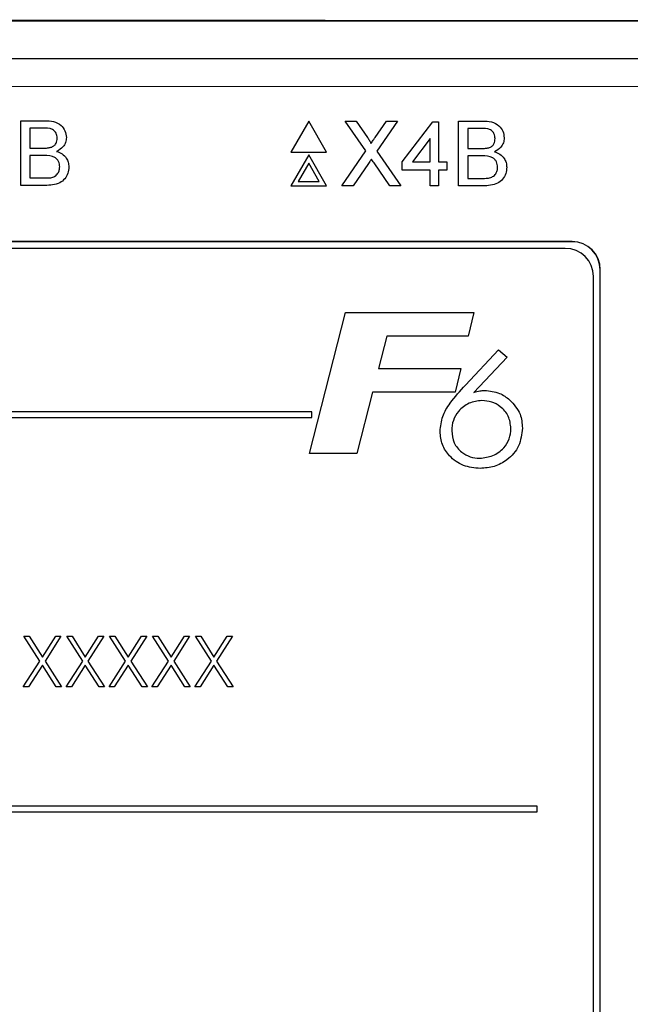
# Model space of a CAD drawing. Header units: millimetres. Extents: x 5 to 418, y 2 to 292.
# Tile 35 of 52: x 119.67 to 125.09, y 182.19 to 190.93. Entities that reach past the tile are written whole.
import ezdxf

# ---------------------------------------------------------------- set-up
doc = ezdxf.new("R2010")
doc.units = ezdxf.units.MM

msp = doc.modelspace()

# ---------------------------------------------------------------- linework, layer by layer
at = {"color": 7, "linetype": 'Continuous', "lineweight": 18}
for p, q in [((128.3398, 190.922), (118.582, 190.9314)), ((126.1409, 190.3373), (110.3823, 190.3373)), ((124.5741, 188.9606), (124.5741, 188.9624)), ((124.8224, 188.7124), (124.8241, 188.7124))]:
    msp.add_line(p, q, dxfattribs=at)
at = {"color": 7, "linetype": 'Continuous', "lineweight": 25}
for p, q in [((106.6786, 190.922), (128.3398, 190.922)), ((110.3823, 190.5873), (126.1409, 190.5873)), ((119.678, 189.4602), (119.678, 190.0352)), ((119.678, 190.0352), (119.8933, 190.0352)), ((119.8686, 189.9689), (119.7591, 189.9689)), ((119.7591, 189.9689), (119.7591, 189.7919)), ((122.2348, 190.0318), (122.0761, 189.7568)), ((122.3936, 189.7568), (122.2348, 190.0318)), ((122.742, 189.7661), (122.559, 190.0318)), ((122.559, 190.0318), (122.6567, 190.0318)), ((122.6567, 190.0318), (122.757, 189.8862)), ((122.8244, 189.886), (122.9244, 190.0318)), ((123.0234, 190.0318), (122.8404, 189.7652)), ((122.9244, 190.0318), (123.0234, 190.0318)), ((123.0642, 189.6705), (123.3369, 190.0244)), ((123.3369, 190.0244), (123.3886, 190.0244)), ((123.3886, 190.0244), (123.3886, 189.6705)), ((123.5655, 189.4568), (123.5655, 190.0318)), ((123.5655, 190.0318), (123.7808, 190.0318)), ((123.7561, 189.9654), (123.6466, 189.9654)), ((123.6466, 189.9654), (123.6466, 189.7885)), ((119.7591, 189.7919), (119.8776, 189.7919)), ((123.3148, 189.8776), (123.1552, 189.6705)), ((123.3148, 189.6705), (123.3148, 189.8776)), ((119.8858, 189.7256), (119.7591, 189.7256)), ((119.7591, 189.7256), (119.7591, 189.5266)), ((122.0761, 189.7568), (122.3936, 189.7568)), ((122.2348, 189.7318), (122.0761, 189.4568)), ((122.3936, 189.4568), (122.2348, 189.7318)), ((122.5295, 189.4568), (122.742, 189.7661)), ((122.8404, 189.7652), (123.0529, 189.4568)), ((123.6466, 189.7885), (123.7651, 189.7885)), ((123.7733, 189.7221), (123.6466, 189.7221)), ((123.6466, 189.7221), (123.6466, 189.5231)), ((122.2348, 189.6568), (122.141, 189.4943)), ((122.3286, 189.4943), (122.2348, 189.6568)), ((122.7645, 189.6546), (122.6285, 189.4568)), ((122.9551, 189.4568), (122.8152, 189.6599)), ((123.0642, 189.5968), (123.0642, 189.6705)), ((123.1552, 189.6705), (123.3148, 189.6705)), ((123.3886, 189.6705), (123.4623, 189.6705)), ((123.4623, 189.6705), (123.4623, 189.5968)), ((123.3148, 189.5968), (123.0642, 189.5968)), ((123.3148, 189.4568), (123.3148, 189.5968)), ((123.4623, 189.5968), (123.3886, 189.5968)), ((123.3886, 189.5968), (123.3886, 189.4568)), ((119.8938, 189.4602), (119.678, 189.4602)), ((119.7591, 189.5266), (119.8951, 189.5266)), ((122.0761, 189.4568), (122.3936, 189.4568)), ((122.141, 189.4943), (122.3286, 189.4943)), ((122.6285, 189.4568), (122.5295, 189.4568)), ((123.0529, 189.4568), (122.9551, 189.4568)), ((123.3886, 189.4568), (123.3148, 189.4568)), ((123.7813, 189.4568), (123.5655, 189.4568)), ((123.6466, 189.5231), (123.7826, 189.5231)), ((124.5741, 188.9624), (111.9491, 188.9624)), ((124.5741, 188.9606), (111.9491, 188.9606)), ((124.5133, 188.9016), (112.0133, 188.9016)), ((124.8224, 178.5874), (124.8224, 188.7124)), ((124.8241, 178.5874), (124.8241, 188.7124)), ((124.7633, 178.6516), (124.7633, 188.6516)), ((122.2424, 187.0822), (122.5612, 188.3322)), ((122.5612, 188.3322), (123.7007, 188.3322)), ((123.7007, 188.3322), (123.6521, 188.1239)), ((122.9285, 188.1239), (122.8549, 187.8354)), ((123.6521, 188.1239), (122.9285, 188.1239)), ((123.6275, 187.6887), (123.9212, 188.0002)), ((123.9212, 188.0002), (123.9973, 187.9367)), ((123.9973, 187.9367), (123.7024, 187.6238)), ((122.8549, 187.8354), (123.5848, 187.8354)), ((123.5848, 187.8354), (123.5362, 187.6271)), ((122.8018, 187.6271), (122.6628, 187.0822)), ((123.5362, 187.6271), (122.8018, 187.6271)), ((122.2633, 187.4516), (114.5133, 187.4516)), ((122.2633, 187.4016), (122.2633, 187.4516)), ((114.5133, 187.4016), (122.2633, 187.4016)), ((122.6628, 187.0822), (122.2424, 187.0822)), ((119.7063, 185.4593), (119.7529, 185.4593)), ((119.8475, 185.2388), (119.7063, 185.4593)), ((119.7529, 185.4593), (119.8708, 185.2753)), ((119.8708, 185.2753), (119.9886, 185.4593)), ((120.0352, 185.4593), (119.8941, 185.2388)), ((119.9886, 185.4593), (120.0352, 185.4593)), ((120.0871, 185.4593), (120.1337, 185.4593)), ((120.2283, 185.2388), (120.0871, 185.4593)), ((120.1337, 185.4593), (120.2515, 185.2753)), ((120.2515, 185.2753), (120.3694, 185.4593)), ((120.416, 185.4593), (120.2749, 185.2388)), ((120.3694, 185.4593), (120.416, 185.4593)), ((120.4679, 185.4593), (120.5145, 185.4593)), ((120.609, 185.2388), (120.4679, 185.4593)), ((120.5145, 185.4593), (120.6323, 185.2753)), ((120.6323, 185.2753), (120.7501, 185.4593)), ((120.7967, 185.4593), (120.6556, 185.2388)), ((120.7501, 185.4593), (120.7967, 185.4593)), ((120.8486, 185.4593), (120.8953, 185.4593)), ((120.9898, 185.2388), (120.8486, 185.4593)), ((120.8953, 185.4593), (121.0131, 185.2753)), ((121.0131, 185.2753), (121.1309, 185.4593)), ((121.1775, 185.4593), (121.0364, 185.2388)), ((121.1309, 185.4593), (121.1775, 185.4593)), ((121.2294, 185.4593), (121.276, 185.4593)), ((121.3706, 185.2388), (121.2294, 185.4593)), ((121.276, 185.4593), (121.3938, 185.2753)), ((121.3938, 185.2753), (121.5117, 185.4593)), ((121.5583, 185.4593), (121.4172, 185.2388)), ((121.5117, 185.4593), (121.5583, 185.4593)), ((119.7006, 185.0093), (119.8475, 185.2388)), ((119.8708, 185.2024), (119.7472, 185.0093)), ((119.9943, 185.0093), (119.8708, 185.2024)), ((119.8941, 185.2388), (120.041, 185.0093)), ((120.0813, 185.0093), (120.2283, 185.2388)), ((120.2515, 185.2024), (120.1279, 185.0093)), ((120.3751, 185.0093), (120.2515, 185.2024)), ((120.2749, 185.2388), (120.4217, 185.0093)), ((120.4621, 185.0093), (120.609, 185.2388)), ((120.6323, 185.2024), (120.5087, 185.0093)), ((120.7559, 185.0093), (120.6323, 185.2024)), ((120.6556, 185.2388), (120.8025, 185.0093)), ((120.8429, 185.0093), (120.9898, 185.2388)), ((121.0131, 185.2024), (120.8895, 185.0093)), ((121.1367, 185.0093), (121.0131, 185.2024)), ((121.0364, 185.2388), (121.1833, 185.0093)), ((121.2236, 185.0093), (121.3706, 185.2388)), ((121.3938, 185.2024), (121.2703, 185.0093)), ((121.5174, 185.0093), (121.3938, 185.2024)), ((121.4172, 185.2388), (121.564, 185.0093)), ((119.7472, 185.0093), (119.7006, 185.0093)), ((120.041, 185.0093), (119.9943, 185.0093)), ((120.1279, 185.0093), (120.0813, 185.0093)), ((120.4217, 185.0093), (120.3751, 185.0093)), ((120.5087, 185.0093), (120.4621, 185.0093)), ((120.8025, 185.0093), (120.7559, 185.0093)), ((120.8895, 185.0093), (120.8429, 185.0093)), ((121.1833, 185.0093), (121.1367, 185.0093)), ((121.2703, 185.0093), (121.2236, 185.0093)), ((121.564, 185.0093), (121.5174, 185.0093)), ((124.2633, 183.9516), (112.2633, 183.9516)), ((124.2633, 183.9016), (124.2633, 183.9516)), ((112.2633, 183.9016), (124.2633, 183.9016))]:
    msp.add_line(p, q, dxfattribs=at)
for centre, radius in [((124.5741, 188.7124), 0.25), ((124.5741, 188.7124), 0.2483), ((124.5133, 188.6516), 0.25)]:
    msp.add_arc(centre, radius, 0, 90, dxfattribs=at)
for points, knots in [([(120.0023, 189.879), (120.0006, 189.8946), (119.998, 189.9181), (119.9804, 189.9445), (119.9414, 189.9716), (119.901, 189.9701), (119.8686, 189.9689)], [0, 0, 0, 0, 0.249511, 0.375029, 0.50025, 1, 1, 1, 1]), ([(119.8933, 190.0352), (119.9188, 190.0344), (119.9696, 190.0327), (120.036, 190.0011), (120.0755, 189.9459), (120.0808, 189.9061), (120.0834, 189.8862)], [0, 0, 0, 0, 0.281116, 0.56002, 0.780113, 1, 1, 1, 1]), ([(123.8898, 189.8756), (123.8881, 189.8912), (123.8855, 189.9147), (123.8679, 189.941), (123.8289, 189.9682), (123.7885, 189.9666), (123.7561, 189.9654)], [0, 0, 0, 0, 0.249516, 0.375019, 0.500242, 1, 1, 1, 1]), ([(123.7808, 190.0318), (123.8063, 190.0309), (123.8571, 190.0293), (123.9235, 189.9976), (123.963, 189.9425), (123.9683, 189.9026), (123.9709, 189.8827)], [0, 0, 0, 0, 0.2811192, 0.5600273, 0.7801119, 1, 1, 1, 1]), ([(119.9467, 189.7987), (119.9559, 189.8024), (119.9742, 189.8098), (119.9981, 189.8378), (120.0007, 189.8634), (120.0023, 189.879)], [0, 0, 0, 0, 0.2808702, 0.5610805, 1, 1, 1, 1]), ([(120.0834, 189.8862), (120.0818, 189.8713), (120.0786, 189.8416), (120.0508, 189.7942), (120.0175, 189.7745), (119.9971, 189.7625)], [0, 0, 0, 0, 0.280333, 0.560802, 1, 1, 1, 1]), ([(122.757, 189.8862), (122.7634, 189.8764), (122.7724, 189.8627), (122.7835, 189.8448), (122.7857, 189.8358), (122.7868, 189.8313)], [0, 0, 0, 0, 0.561243, 0.781741, 1, 1, 1, 1]), ([(122.7868, 189.8313), (122.7938, 189.8415), (122.8063, 189.8598), (122.8189, 189.878), (122.8244, 189.886)], [0, 0, 0, 0, 0.560025, 1, 1, 1, 1]), ([(123.9709, 189.8827), (123.9693, 189.8679), (123.9661, 189.8382), (123.9383, 189.7907), (123.905, 189.771), (123.8847, 189.759)], [0, 0, 0, 0, 0.280348, 0.560812, 1, 1, 1, 1]), ([(119.8776, 189.7919), (119.8906, 189.7919), (119.9139, 189.792), (119.9367, 189.7967), (119.9467, 189.7987)], [0, 0, 0, 0, 0.560386, 1, 1, 1, 1]), ([(123.7651, 189.7885), (123.7781, 189.7885), (123.8014, 189.7885), (123.8242, 189.7932), (123.8342, 189.7953)], [0, 0, 0, 0, 0.5603952, 1, 1, 1, 1]), ([(123.8342, 189.7953), (123.8434, 189.799), (123.8617, 189.8064), (123.8856, 189.8343), (123.8882, 189.8599), (123.8898, 189.8756)], [0, 0, 0, 0, 0.280882, 0.561049, 1, 1, 1, 1]), ([(120.0244, 189.6261), (120.0227, 189.6425), (120.02, 189.6672), (120.0012, 189.6945), (119.9623, 189.7252), (119.9197, 189.7254), (119.8858, 189.7256)], [0, 0, 0, 0, 0.249806, 0.375546, 0.501152, 1, 1, 1, 1]), ([(119.9971, 189.7625), (120.0139, 189.7564), (120.0472, 189.7443), (120.0826, 189.7082), (120.1027, 189.6666), (120.1046, 189.6388), (120.1055, 189.6249)], [0, 0, 0, 0, 0.280215, 0.559672, 0.779703, 1, 1, 1, 1]), ([(123.9119, 189.6226), (123.9102, 189.639), (123.9075, 189.6637), (123.8887, 189.6911), (123.8498, 189.7217), (123.8072, 189.7219), (123.7733, 189.7221)], [0, 0, 0, 0, 0.249804, 0.375543, 0.501159, 1, 1, 1, 1]), ([(123.8847, 189.759), (123.9014, 189.7529), (123.9347, 189.7408), (123.9701, 189.7047), (123.9902, 189.6632), (123.9921, 189.6354), (123.993, 189.6215)], [0, 0, 0, 0, 0.280215, 0.559672, 0.779703, 1, 1, 1, 1]), ([(120.1055, 189.6249), (120.1037, 189.606), (120.1002, 189.568), (120.0721, 189.5167), (120.0052, 189.4645), (119.9398, 189.462), (119.8938, 189.4602)], [0, 0, 0, 0, 0.187148, 0.3743164, 0.5607871, 1, 1, 1, 1]), ([(119.9443, 189.5293), (119.9569, 189.5324), (119.9822, 189.5387), (120.0088, 189.5649), (120.0226, 189.5956), (120.0238, 189.6159), (120.0244, 189.6261)], [0, 0, 0, 0, 0.280284, 0.559017, 0.779403, 1, 1, 1, 1]), ([(122.7916, 189.6941), (122.7865, 189.6868), (122.7774, 189.6737), (122.7684, 189.6605), (122.7645, 189.6546)], [0, 0, 0, 0, 0.559993, 1, 1, 1, 1]), ([(122.8152, 189.6599), (122.8107, 189.6663), (122.8028, 189.6777), (122.795, 189.6891), (122.7916, 189.6941)], [0, 0, 0, 0, 0.560002, 1, 1, 1, 1]), ([(123.993, 189.6215), (123.9912, 189.6025), (123.9877, 189.5646), (123.9596, 189.5133), (123.8927, 189.461), (123.8273, 189.4585), (123.7813, 189.4568)], [0, 0, 0, 0, 0.187147, 0.374315, 0.560789, 1, 1, 1, 1]), ([(123.8318, 189.5259), (123.8444, 189.529), (123.8697, 189.5352), (123.8963, 189.5615), (123.9101, 189.5921), (123.9113, 189.6125), (123.9119, 189.6226)], [0, 0, 0, 0, 0.280284, 0.559017, 0.779403, 1, 1, 1, 1]), ([(119.8951, 189.5266), (119.9043, 189.5265), (119.9208, 189.5265), (119.9371, 189.5285), (119.9443, 189.5293)], [0, 0, 0, 0, 0.560086, 1, 1, 1, 1]), ([(123.7826, 189.5231), (123.7918, 189.5231), (123.8083, 189.5231), (123.8246, 189.525), (123.8318, 189.5259)], [0, 0, 0, 0, 0.560091, 1, 1, 1, 1]), ([(123.4019, 187.2779), (123.4065, 187.3229), (123.4158, 187.4131), (123.5027, 187.5517), (123.5801, 187.6367), (123.6275, 187.6887)], [0, 0, 0, 0, 0.2793592, 0.5591534, 1, 1, 1, 1]), ([(123.7024, 187.6238), (123.7196, 187.6291), (123.7504, 187.6385), (123.7824, 187.6404), (123.7966, 187.6413)], [0, 0, 0, 0, 0.56013, 1, 1, 1, 1]), ([(123.7966, 187.6413), (123.8424, 187.6368), (123.9244, 187.6289), (123.9901, 187.5801), (124.0191, 187.5585)], [0, 0, 0, 0, 0.559282, 1, 1, 1, 1]), ([(123.7735, 187.5515), (123.7338, 187.5469), (123.6544, 187.5377), (123.5661, 187.465), (123.5121, 187.3766), (123.507, 187.3141), (123.5045, 187.2829)], [0, 0, 0, 0, 0.279557, 0.559295, 0.779534, 1, 1, 1, 1]), ([(124.0301, 187.3039), (124.0258, 187.3413), (124.0171, 187.416), (123.9453, 187.4963), (123.8613, 187.5445), (123.8028, 187.5492), (123.7735, 187.5515)], [0, 0, 0, 0, 0.27948, 0.559097, 0.779434, 1, 1, 1, 1]), ([(124.0191, 187.5585), (124.0559, 187.5182), (124.1218, 187.446), (124.1293, 187.3494), (124.1327, 187.3067)], [0, 0, 0, 0, 0.558733, 1, 1, 1, 1]), ([(123.7573, 186.949), (123.7066, 186.9537), (123.6052, 186.9632), (123.4869, 187.0478), (123.4128, 187.1583), (123.4056, 187.238), (123.4019, 187.2779)], [0, 0, 0, 0, 0.280045, 0.559688, 0.779771, 1, 1, 1, 1]), ([(123.5045, 187.2829), (123.5085, 187.2463), (123.5165, 187.1732), (123.5853, 187.0932), (123.6676, 187.0459), (123.7248, 187.0411), (123.7535, 187.0387)], [0, 0, 0, 0, 0.279641, 0.559188, 0.77952, 1, 1, 1, 1]), ([(123.7535, 187.0387), (123.7932, 187.0438), (123.8728, 187.0539), (123.9657, 187.121), (124.0227, 187.2094), (124.0277, 187.2724), (124.0301, 187.3039)], [0, 0, 0, 0, 0.279636, 0.559733, 0.779661, 1, 1, 1, 1]), ([(124.1327, 187.3067), (124.1262, 187.2524), (124.1133, 187.1437), (124.0085, 187.0268), (123.8851, 186.9586), (123.7999, 186.9522), (123.7573, 186.949)], [0, 0, 0, 0, 0.27942, 0.558996, 0.779373, 1, 1, 1, 1])]:
    msp.add_open_spline(points, degree=3, knots=knots, dxfattribs=at)

doc.saveas('drawing.dxf')
